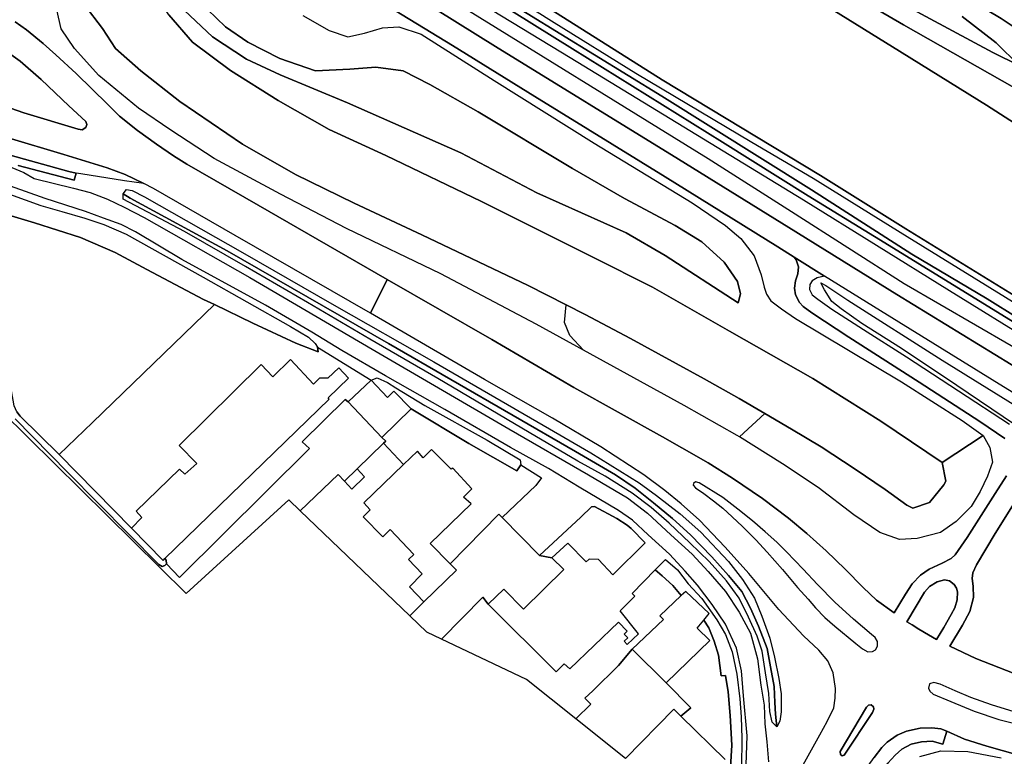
# Model space of a CAD drawing. Extents: x -26035517 to 31750492, y -9237385 to 8160032.
# Tile 110 of 256: x -11394035 to -11222931, y -2929169 to -2801176. Entities that reach past the tile are written whole.
import ezdxf

# ---------------------------------------------------------------- set-up
doc = ezdxf.new("R2010")
doc.units = 0
doc.layers.add('T-25', color=7, linetype='CONTINUOUS')

msp = doc.modelspace()

# ---------------------------------------------------------------- linework, layer by layer
at = {"layer": 'T-25', "color": 9}
for points in [[(-11101342, -2921294, 7978), (-11121263, -2910221, 7980), (-11147327, -2894919, 7977), (-11175471, -2877736, 7977), (-11198195, -2863494, 7977), (-11216725, -2851883, 7977), (-11240038, -2837519, 7977), (-11254876, -2828232, 8000), (-11282411, -2811610, 8047), (-11321109, -2787139, 7983), (-11386091, -2746632, 7983), (-11440848, -2712909, 7987), (-11493665, -2679796, 7927), (-11544526, -2648480, 7927), (-11576883, -2628635, 7927), (-11610234, -2608040, 7963), (-11639961, -2589593, 7963), (-11664247, -2574554, 7963), (-11696484, -2554578, 7963), (-11749999, -2521555, 7933), (-11815214, -2480962, 7933)], [(-11815214, -2480962, 7933), (-11749999, -2521555, 7933), (-11696484, -2554578, 7963), (-11664247, -2574554, 7963), (-11639961, -2589593, 7963), (-11610234, -2608040, 7963), (-11576883, -2628635, 7927), (-11544526, -2648480, 7927), (-11493665, -2679796, 7927), (-11440848, -2712909, 7987), (-11386091, -2746632, 7983), (-11321109, -2787139, 7983), (-11282411, -2811610, 8047), (-11254876, -2828232, 8000), (-11240038, -2837519, 7977), (-11216725, -2851883, 7977), (-11198195, -2863494, 7977), (-11175471, -2877736, 7977), (-11147327, -2894919, 7977), (-11121263, -2910221, 7980), (-11101342, -2921294, 7978)], [(-11101342, -2891995, 8313), (-11123959, -2878477, 8313), (-11145938, -2864945, 8313), (-11165680, -2853234, 8313), (-11187712, -2840241, 8320), (-11207519, -2827895, 8320), (-11226044, -2816054, 8320), (-11242373, -2805874, 8413), (-11356192, -2735331, 8103), (-11444722, -2680418, 8062), (-11456101, -2673360, 8057), (-11502360, -2644714, 8053), (-11547275, -2617049, 8053), (-11563999, -2606566, 8053), (-11616433, -2574130, 7807)], [(-11616433, -2574130, 7807), (-11563999, -2606566, 8053), (-11547275, -2617049, 8053), (-11502360, -2644714, 8053), (-11456101, -2673360, 8057), (-11444722, -2680418, 8062), (-11356192, -2735331, 8103), (-11242373, -2805874, 8413), (-11226044, -2816054, 8320), (-11207519, -2827895, 8320), (-11187712, -2840241, 8320), (-11165680, -2853234, 8313), (-11145938, -2864945, 8313), (-11123959, -2878477, 8313), (-11101342, -2891995, 8313)], [(-11242373, -2805874, 8413), (-11356192, -2735331, 8103), (-11444722, -2680418, 8062), (-11456101, -2673360, 8057), (-11502360, -2644714, 8053), (-11547275, -2617049, 8053), (-11563999, -2606566, 8053)], [(-11576883, -2628635, 7927), (-11544526, -2648480, 7927), (-11493665, -2679796, 7927), (-11440848, -2712909, 7987), (-11386091, -2746632, 7983), (-11321109, -2787139, 7983), (-11282411, -2811610, 8047), (-11254876, -2828232, 8000)], [(-11256457, -2830763, 9203), (-11282459, -2814473, 9203), (-11323404, -2789266, 9160), (-11364863, -2763761, 9207), (-11416585, -2731597, 9173), (-11454018, -2708463, 9173), (-11491593, -2685304, 9120), (-11528205, -2662421, 8993), (-11561224, -2641644, 8893), (-11578327, -2631006, 8780)], [(-11578327, -2631006, 8780), (-11561224, -2641644, 8893), (-11528205, -2662421, 8993), (-11491593, -2685304, 9120), (-11454018, -2708463, 9173), (-11416585, -2731597, 9173), (-11364863, -2763761, 9207), (-11323404, -2789266, 9160), (-11282459, -2814473, 9203), (-11256457, -2830763, 9203), (-11238985, -2841897, 9263), (-11225903, -2849654, 9260), (-11209750, -2859747, 9330), (-11191453, -2871079, 9297), (-11174047, -2882093, 9080), (-11154528, -2894046, 9207), (-11135395, -2905672, 9313), (-11116086, -2916813, 9353), (-11101342, -2924876, 9367)], [(-11578881, -2631797, 8860), (-11554266, -2647070, 8867), (-11528314, -2663179, 8970), (-11499208, -2681510, 9033), (-11455518, -2708603, 9183), (-11415540, -2733319, 9277), (-11370372, -2761416, 9250), (-11332388, -2784732, 9190), (-11297960, -2806225, 9273), (-11271923, -2822454, 9353), (-11257031, -2831771, 9203)], [(-11101342, -2926070, 9450), (-11119485, -2916275, 9443), (-11147258, -2899734, 9363), (-11171379, -2884918, 9453), (-11195848, -2869583, 9413), (-11212366, -2859249, 9370), (-11228622, -2849232, 9370), (-11245491, -2838876, 9283), (-11257031, -2831771, 9203), (-11271923, -2822454, 9353), (-11297960, -2806225, 9273), (-11332388, -2784732, 9190), (-11370372, -2761416, 9250), (-11415540, -2733319, 9277), (-11455518, -2708603, 9183), (-11499208, -2681510, 9033), (-11528314, -2663179, 8970), (-11554266, -2647070, 8867), (-11578881, -2631797, 8860)], [(-11260396, -2837272, 11453), (-11279572, -2825420, 11553), (-11311366, -2805847, 11507), (-11374467, -2766422, 11280), (-11390292, -2756519, 11153), (-11413234, -2742042, 10900), (-11439005, -2725295, 10633), (-11458923, -2712736, 10337), (-11492097, -2691272, 9983), (-11504978, -2682954, 9783), (-11525931, -2669467, 9580), (-11550662, -2653639, 9280), (-11573071, -2639239, 9123), (-11580221, -2634712, 8973)], [(-11573071, -2639239, 9123), (-11550662, -2653639, 9280), (-11525931, -2669467, 9580), (-11504978, -2682954, 9783), (-11492097, -2691272, 9983), (-11458923, -2712736, 10337), (-11439005, -2725295, 10633), (-11413234, -2742042, 10900), (-11390292, -2756519, 11153), (-11374467, -2766422, 11280), (-11311366, -2805847, 11507), (-11279572, -2825420, 11553), (-11260396, -2837272, 11453), (-11241593, -2848943, 11460), (-11221722, -2861115, 11507), (-11207545, -2869762, 11567), (-11191691, -2879760, 11567), (-11176758, -2889104, 11603), (-11165984, -2895817, 11617), (-11150315, -2905395, 11533), (-11132684, -2916279, 11527), (-11117058, -2925284, 11507), (-11101342, -2934143, 10874)], [(-11529712, -2662960, 9143), (-11492069, -2686686, 9070), (-11444013, -2716566, 9443), (-11387871, -2752174, 9183), (-11347432, -2777898, 9453), (-11298352, -2807764, 9413), (-11257804, -2832465, 9283), (-11232453, -2848216, 9310), (-11202427, -2866747, 9253), (-11151461, -2898605, 9350), (-11126564, -2913495, 9353), (-11105771, -2924911, 9267), (-11101342, -2927209, 9300)], [(-11529712, -2662960, 9143), (-11492069, -2686686, 9070), (-11444013, -2716566, 9443), (-11387871, -2752174, 9183), (-11347432, -2777898, 9453), (-11298352, -2807764, 9413), (-11257804, -2832465, 9283), (-11232453, -2848216, 9310), (-11202427, -2866747, 9253), (-11151461, -2898605, 9350), (-11126564, -2913495, 9353), (-11105771, -2924911, 9267), (-11101342, -2927209, 9300)], [(-11101342, -2923791, 9344), (-11110686, -2918793, 9310), (-11120709, -2913148, 9330), (-11130286, -2907299, 9287), (-11139328, -2901675, 9290), (-11152292, -2893488, 9163), (-11171114, -2882050, 9167), (-11183291, -2874825, 9063), (-11197544, -2865659, 9193), (-11211085, -2856646, 9113), (-11239787, -2838896, 9220), (-11256158, -2828784, 9143), (-11266830, -2822536, 9173), (-11286942, -2810521, 9140), (-11301146, -2801737, 9223), (-11318691, -2790665, 9117), (-11332474, -2782173, 9240), (-11348235, -2773120, 9183), (-11377058, -2754903, 9250), (-11396822, -2742388, 9243), (-11430061, -2721512, 9223), (-11458620, -2704244, 9170), (-11490521, -2684071, 9093), (-11524768, -2663056, 9087)], [(-11101342, -2931679, 10857), (-11117076, -2923319, 11313), (-11145289, -2906177, 11313), (-11173228, -2888921, 11337), (-11199878, -2871968, 11300), (-11221765, -2857854, 11273), (-11240305, -2847093, 11340), (-11259906, -2834575, 11247), (-11274399, -2825371, 11357), (-11319984, -2797154, 11290), (-11401224, -2745629, 10823), (-11452324, -2713317, 10217), (-11497050, -2685136, 9877), (-11526585, -2666450, 9470)], [(-11101342, -2931679, 10857), (-11117076, -2923319, 11313), (-11145289, -2906177, 11313), (-11173228, -2888921, 11337), (-11199878, -2871968, 11300), (-11221765, -2857854, 11273), (-11240305, -2847093, 11340), (-11259906, -2834575, 11247), (-11274399, -2825371, 11357), (-11319984, -2797154, 11290), (-11401224, -2745629, 10823), (-11452324, -2713317, 10217), (-11497050, -2685136, 9877), (-11526585, -2666450, 9470)], [(-11101342, -2891995, 8313), (-11123959, -2878477, 8313), (-11145938, -2864945, 8313), (-11165680, -2853234, 8313), (-11187712, -2840241, 8320), (-11207519, -2827895, 8320), (-11226044, -2816054, 8320), (-11242373, -2805874, 8413), (-11356192, -2735331, 8103), (-11444722, -2680418, 8062), (-11439893, -2674151, 10617)], [(-11412545, -2687422, 10790), (-11390129, -2699109, 10797), (-11369295, -2710360, 11067), (-11352038, -2720786, 11417), (-11331039, -2733720, 11513), (-11309458, -2747164, 11663), (-11294318, -2755997, 11793), (-11287864, -2760220, 11710), (-11277144, -2767107, 11757), (-11235618, -2793657, 11587), (-11223472, -2800975, 11570), (-11215858, -2806054, 11667), (-11194539, -2819481, 11397), (-11183180, -2827020, 11483), (-11176154, -2831832, 11557), (-11173271, -2833815, 11620), (-11146311, -2850513, 11510), (-11142496, -2852700, 11520), (-11139833, -2854720, 11597), (-11136386, -2857133, 11617), (-11131804, -2859527, 11617), (-11110132, -2871514, 11543), (-11101342, -2876591, 11538)], [(-11101342, -2876591, 11538), (-11110132, -2871514, 11543), (-11131804, -2859527, 11617), (-11136386, -2857133, 11617), (-11139833, -2854720, 11597), (-11142496, -2852700, 11520), (-11146311, -2850513, 11510), (-11173271, -2833815, 11620), (-11176154, -2831832, 11557), (-11183180, -2827020, 11483), (-11194539, -2819481, 11397), (-11215858, -2806054, 11667), (-11223472, -2800975, 11570), (-11235618, -2793657, 11587), (-11277144, -2767107, 11757), (-11287864, -2760220, 11710), (-11294318, -2755997, 11793), (-11309458, -2747164, 11663), (-11331039, -2733720, 11513), (-11352038, -2720786, 11417), (-11369295, -2710360, 11067), (-11390129, -2699109, 10797), (-11412545, -2687422, 10790)], [(-11102705, -2937930, 10777), (-11117851, -2929502, 11330), (-11132668, -2920846, 11570), (-11147190, -2911984, 11533), (-11156757, -2906124, 11523), (-11163409, -2902010, 11487), (-11168781, -2898619, 11523), (-11174090, -2895300, 11577), (-11186648, -2887508, 11527), (-11205419, -2875835, 11447), (-11225055, -2863755, 11497), (-11244456, -2851773, 11477), (-11254187, -2845757, 11430), (-11259448, -2842454, 11403), (-11262295, -2840655, 11423), (-11281860, -2828494, 11567), (-11304512, -2814500, 11593), (-11318808, -2805634, 11530), (-11331304, -2798046, 11503), (-11336589, -2794604, 11500), (-11352431, -2784745, 11440), (-11374349, -2771042, 11280), (-11396671, -2757105, 11103)], [(-11214749, -2816644, 10477), (-11240455, -2802080, 9473), (-11265494, -2787486, 9867)], [(-11265494, -2787486, 9867), (-11240455, -2802080, 9473), (-11214749, -2816644, 10477)], [(-11265494, -2787486, 9867), (-11240455, -2802080, 9473), (-11214749, -2816644, 10477)], [(-11270677, -2855308, 7560), (-11284086, -2847641, 7523), (-11294433, -2842467, 7497), (-11313774, -2832788, 7547), (-11330398, -2824782, 7583), (-11340227, -2820270, 7627), (-11349104, -2815236, 7553), (-11357404, -2809987, 7580), (-11364023, -2805064, 7583), (-11368116, -2800322, 7540), (-11370915, -2796244, 7423), (-11374048, -2793634, 7520), (-11377251, -2792223, 7520), (-11380167, -2792203, 7520), (-11381435, -2792798, 7527)], [(-11101342, -2876591, 11538), (-11110132, -2871514, 11543), (-11131804, -2859527, 11617), (-11136386, -2857133, 11617), (-11139833, -2854720, 11597), (-11142496, -2852700, 11520), (-11146311, -2850513, 11510), (-11173271, -2833815, 11620), (-11176154, -2831832, 11557), (-11183180, -2827020, 11483), (-11194539, -2819481, 11397), (-11215858, -2806054, 11667), (-11223472, -2800975, 11570), (-11235618, -2793657, 11587)], [(-11247478, -2794726, 10003), (-11224921, -2806863, 10407), (-11220349, -2809113, 10520), (-11224337, -2805190, 10827), (-11230272, -2800647, 11117)], [(-11230272, -2800647, 11117), (-11224337, -2805190, 10827), (-11220349, -2809113, 10520), (-11224921, -2806863, 10407), (-11247478, -2794726, 10003)], [(-11230272, -2800647, 11117), (-11224337, -2805190, 10827), (-11220349, -2809113, 10520), (-11224921, -2806863, 10407), (-11247478, -2794726, 10003)], [(-11383377, -2796135, 7730), (-11383503, -2797558, 7723), (-11382840, -2798551, 7723), (-11379619, -2802698, 7720)], [(-11364502, -2796335, 8343), (-11358281, -2802421, 8517), (-11354376, -2805087, 8703), (-11348812, -2807933, 8973), (-11342616, -2810088, 9020), (-11336666, -2809783, 9273), (-11332170, -2809437, 9173), (-11327419, -2810076, 9327), (-11322758, -2812463, 9287), (-11314385, -2817207, 9313), (-11297969, -2827033, 9370), (-11288914, -2832260, 9287), (-11280116, -2836965, 9430), (-11275521, -2839794, 9350), (-11271585, -2843288, 9237), (-11269309, -2846678, 9340), (-11268768, -2848784, 9317), (-11269183, -2850359, 9220), (-11269183, -2850359, 9220), (-11281887, -2842174, 9043), (-11288666, -2838231, 9077), (-11304174, -2831240, 8983), (-11317377, -2824320, 9143), (-11337048, -2815613, 9057), (-11348762, -2810750, 8917), (-11354638, -2808021, 8723), (-11360538, -2804183, 8633), (-11365416, -2799595, 8523)], [(-11365416, -2799595, 8523), (-11360538, -2804183, 8633), (-11354638, -2808021, 8723), (-11348762, -2810750, 8917), (-11337048, -2815613, 9057), (-11317377, -2824320, 9143), (-11304174, -2831240, 8983), (-11288666, -2838231, 9077), (-11281887, -2842174, 9043), (-11269183, -2850359, 9220), (-11268768, -2848784, 9317), (-11269309, -2846678, 9340), (-11271585, -2843288, 9237), (-11275521, -2839794, 9350), (-11280116, -2836965, 9430), (-11288914, -2832260, 9287), (-11297969, -2827033, 9370), (-11314385, -2817207, 9313), (-11322758, -2812463, 9287), (-11327419, -2810076, 9327), (-11332170, -2809437, 9173), (-11336666, -2809783, 9273), (-11342616, -2810088, 9020), (-11348812, -2807933, 8973), (-11354376, -2805087, 8703), (-11358281, -2802421, 8517), (-11364502, -2796335, 8343)], [(-11365416, -2799595, 8523), (-11360538, -2804183, 8633), (-11354638, -2808021, 8723), (-11348762, -2810750, 8917), (-11337048, -2815613, 9057), (-11317377, -2824320, 9143), (-11304174, -2831240, 8983), (-11288666, -2838231, 9077), (-11281887, -2842174, 9043), (-11269183, -2850359, 9220), (-11268768, -2848784, 9317), (-11269309, -2846678, 9340), (-11271585, -2843288, 9237), (-11275521, -2839794, 9350), (-11280116, -2836965, 9430), (-11288914, -2832260, 9287), (-11297969, -2827033, 9370), (-11314385, -2817207, 9313), (-11322758, -2812463, 9287), (-11327419, -2810076, 9327), (-11332170, -2809437, 9173), (-11336666, -2809783, 9273), (-11342616, -2810088, 9020), (-11348812, -2807933, 8973), (-11354376, -2805087, 8703), (-11358281, -2802421, 8517), (-11364502, -2796335, 8343)], [(-11344808, -2800461, 11030), (-11340263, -2803050, 11280), (-11337039, -2804127, 11350), (-11334128, -2803508, 11343), (-11330978, -2802592, 11460), (-11328120, -2802393, 11537), (-11324270, -2803667, 11503), (-11311590, -2811756, 11537), (-11294230, -2822611, 11490), (-11277190, -2833024, 11433), (-11271390, -2836941, 11380), (-11268718, -2839220, 11310), (-11266372, -2842200, 11433), (-11265177, -2845536, 11320), (-11264639, -2847665, 11230), (-11264271, -2848886, 11150), (-11263476, -2850039, 11133), (-11261667, -2851435, 11130), (-11259203, -2853074, 11120), (-11240782, -2864081, 10333), (-11230254, -2870806, 9897), (-11226585, -2873430, 9693), (-11225465, -2875521, 9453), (-11224986, -2878041, 9360), (-11225873, -2880478, 9340), (-11227150, -2883128, 9203), (-11228695, -2885739, 9093), (-11231320, -2888363, 8933), (-11234043, -2890259, 8970), (-11238050, -2891317, 8853), (-11241133, -2891513, 8690), (-11244568, -2890286, 8670), (-11249091, -2887200, 8690), (-11255268, -2882470, 8677), (-11261451, -2878370, 8617), (-11268947, -2873676, 8608), (-11269380, -2873405, 8607), (-11278575, -2868219, 8570), (-11296045, -2858613, 8487), (-11304295, -2854109, 8477), (-11320867, -2845352, 8360), (-11337271, -2837444, 8233), (-11348704, -2831511, 8307), (-11360220, -2825300, 8273), (-11367747, -2820367, 8207), (-11373360, -2816569, 8367), (-11380256, -2810876, 8187), (-11384512, -2806163, 8233), (-11386801, -2802781, 8287), (-11387896, -2798215, 8410)], [(-11368116, -2800322, 7540), (-11364023, -2805064, 7583), (-11357404, -2809987, 7580), (-11349104, -2815236, 7553), (-11349104, -2815236, 7553), (-11340227, -2820270, 7627), (-11330398, -2824782, 7583), (-11313774, -2832788, 7547), (-11294433, -2842467, 7497), (-11284086, -2847641, 7523), (-11270677, -2855308, 7560), (-11256190, -2863509, 7550), (-11244364, -2870923, 7593), (-11233702, -2878097, 7653), (-11233119, -2881388, 7677), (-11233456, -2881971, 7677), (-11235904, -2885086, 7677), (-11238822, -2886080, 7677), (-11239890, -2885545, 7680), (-11243661, -2882829, 7597), (-11248821, -2879250, 7587), (-11254745, -2875405, 7607), (-11259923, -2872309, 7650), (-11264531, -2869601, 7643), (-11268986, -2866983, 7637), (-11275085, -2863567, 7610), (-11287909, -2856587, 7723), (-11295760, -2852420, 7723), (-11299098, -2850724, 7723), (-11305692, -2847375, 7723), (-11324148, -2838564, 7727), (-11335937, -2833063, 7740), (-11346124, -2828053, 7740), (-11355330, -2822796, 7743), (-11366215, -2815407, 7743), (-11372978, -2810054, 7717), (-11377365, -2806205, 7853), (-11379619, -2802698, 7720), (-11382840, -2798551, 7723)], [(-11382840, -2798551, 7723), (-11379619, -2802698, 7720), (-11377365, -2806205, 7853), (-11372978, -2810054, 7717), (-11366215, -2815407, 7743), (-11355330, -2822796, 7743), (-11346124, -2828053, 7740), (-11335937, -2833063, 7740), (-11324148, -2838564, 7727), (-11305692, -2847375, 7723), (-11299098, -2850724, 7723), (-11295760, -2852420, 7723), (-11287909, -2856587, 7723), (-11275085, -2863567, 7610), (-11268986, -2866983, 7637), (-11264531, -2869601, 7643), (-11259923, -2872309, 7650), (-11254745, -2875405, 7607), (-11248821, -2879250, 7587), (-11243661, -2882829, 7597), (-11239890, -2885545, 7680), (-11238822, -2886080, 7677), (-11235904, -2885086, 7677), (-11233456, -2881971, 7677), (-11233119, -2881388, 7677), (-11233702, -2878097, 7653), (-11244364, -2870923, 7593), (-11256190, -2863509, 7550), (-11270677, -2855308, 7560), (-11284086, -2847641, 7523), (-11294433, -2842467, 7497), (-11313774, -2832788, 7547), (-11330398, -2824782, 7583), (-11340227, -2820270, 7627), (-11349104, -2815236, 7553), (-11357404, -2809987, 7580), (-11364023, -2805064, 7583), (-11368116, -2800322, 7540)], [(-11331304, -2798046, 11503), (-11318808, -2805634, 11530), (-11304512, -2814500, 11593), (-11281860, -2828494, 11567), (-11262295, -2840655, 11423)], [(-11344808, -2800461, 11030), (-11340263, -2803050, 11280), (-11337039, -2804127, 11350), (-11334128, -2803508, 11343), (-11330978, -2802592, 11460), (-11328120, -2802393, 11537), (-11324270, -2803667, 11503), (-11311590, -2811756, 11537), (-11294230, -2822611, 11490), (-11277190, -2833024, 11433), (-11271390, -2836941, 11380), (-11268718, -2839220, 11310), (-11266372, -2842200, 11433), (-11265177, -2845536, 11320), (-11264639, -2847665, 11230), (-11264271, -2848886, 11150), (-11263476, -2850039, 11133), (-11261667, -2851435, 11130), (-11259203, -2853074, 11120), (-11240782, -2864081, 10333), (-11230254, -2870806, 9897), (-11226585, -2873430, 9693), (-11233702, -2878097, 7653), (-11233702, -2878097, 7653), (-11244364, -2870923, 7593), (-11256190, -2863509, 7550), (-11270677, -2855308, 7560), (-11284086, -2847641, 7523), (-11294433, -2842467, 7497), (-11313774, -2832788, 7547), (-11330398, -2824782, 7583), (-11340227, -2820270, 7627), (-11349104, -2815236, 7553), (-11357404, -2809987, 7580), (-11364023, -2805064, 7583), (-11368116, -2800322, 7540)], [(-11394795, -2801553, 8440), (-11392834, -2802927, 8427), (-11389970, -2805305, 8457), (-11387762, -2807294, 8437), (-11384220, -2810514, 8407), (-11378714, -2815917, 8403), (-11376667, -2817921, 8423), (-11373583, -2820412, 8413), (-11370272, -2822801, 8443), (-11367296, -2824825, 8447), (-11365006, -2826251, 8457), (-11352579, -2833417, 8420), (-11330155, -2846307, 8593), (-11333081, -2852196, 8633), (-11356594, -2838687, 8520), (-11370769, -2830519, 8410), (-11372433, -2829663, 8420), (-11375710, -2828074, 8460), (-11378845, -2826898, 8423), (-11386338, -2824583, 8410), (-11396009, -2821723, 8443)], [(-11282320, -2873649, 8780), (-11297742, -2865083, 8733), (-11312007, -2856747, 8710), (-11330155, -2846307, 8593), (-11352579, -2833417, 8420), (-11365006, -2826251, 8457), (-11367296, -2824825, 8447), (-11370272, -2822801, 8443), (-11373583, -2820412, 8413), (-11376667, -2817921, 8423), (-11378714, -2815917, 8403), (-11384220, -2810514, 8407), (-11387762, -2807294, 8437), (-11389970, -2805305, 8457), (-11392834, -2802927, 8427), (-11394795, -2801553, 8440)], [(-11403586, -2812587, 8573), (-11399482, -2805154, 8547), (-11399235, -2804941, 8550), (-11398945, -2804940, 8550), (-11397811, -2805638, 8553), (-11393971, -2808394, 8553), (-11390317, -2811577, 8597), (-11385478, -2816159, 8620), (-11382560, -2818848, 8643), (-11382360, -2819411, 8647), (-11382535, -2819908, 8647), (-11383188, -2820325, 8620), (-11383897, -2820182, 8570), (-11393313, -2817385, 8553), (-11398002, -2815733, 8553), (-11402353, -2813906, 8553), (-11403386, -2813424, 8553), (-11403674, -2813139, 8553), (-11403708, -2812843, 8553), (-11403586, -2812587, 8573)], [(-11377365, -2806205, 7853), (-11372978, -2810054, 7717), (-11366215, -2815407, 7743), (-11355330, -2822796, 7743), (-11346124, -2828053, 7740), (-11335937, -2833063, 7740), (-11324148, -2838564, 7727), (-11305692, -2847375, 7723), (-11299098, -2850724, 7723), (-11295760, -2852420, 7723), (-11287909, -2856587, 7723), (-11275085, -2863567, 7610)], [(-11372433, -2829663, 8420), (-11375818, -2829175, 8450), (-11383418, -2827986, 8520), (-11384221, -2827855, 8483), (-11385473, -2827538, 8460), (-11396710, -2824404, 8397), (-11397860, -2823949, 8367), (-11399005, -2823139, 8397), (-11405141, -2818133, 8433)], [(-11285563, -2880279, 8770), (-11293071, -2875418, 8807), (-11301418, -2870406, 8830), (-11313247, -2863692, 8660), (-11333081, -2852196, 8633), (-11356594, -2838687, 8520), (-11370769, -2830519, 8410), (-11372433, -2829663, 8420), (-11375710, -2828074, 8460), (-11378845, -2826898, 8423), (-11386338, -2824583, 8410), (-11396009, -2821723, 8443)], [(-11396710, -2824404, 8397), (-11385473, -2827538, 8460), (-11384221, -2827855, 8483), (-11384221, -2827855, 8483), (-11384595, -2829038, 8523), (-11394298, -2826533, 8487)], [(-11394298, -2826533, 8487), (-11384595, -2829038, 8523), (-11384221, -2827855, 8483)], [(-11395426, -2826840, 8690), (-11393331, -2827706, 8733), (-11391545, -2828754, 8673), (-11384662, -2830444, 8717), (-11381768, -2831221, 8707), (-11378803, -2832341, 8850), (-11375893, -2833751, 8823), (-11372385, -2835570, 8747), (-11354017, -2845984, 8810), (-11332758, -2858445, 9107), (-11309011, -2872284, 9203), (-11295213, -2880285, 9243), (-11288395, -2884272, 8973), (-11284913, -2886899, 9060), (-11280858, -2890705, 9153), (-11277147, -2894036, 9127), (-11274417, -2897064, 9103), (-11271395, -2900507, 9050), (-11268989, -2904129, 8987), (-11267066, -2907756, 9040), (-11265806, -2912208, 9070), (-11265223, -2916813, 9100), (-11264641, -2920310, 9113), (-11264561, -2923505, 9113), (-11264192, -2926646, 9063), (-11263913, -2930154, 9053)], [(-11254876, -2828232, 8000), (-11240038, -2837519, 7977), (-11216725, -2851883, 7977), (-11198195, -2863494, 7977), (-11175471, -2877736, 7977), (-11147327, -2894919, 7977), (-11121263, -2910221, 7980), (-11101342, -2921294, 7978)], [(-11267804, -2930635, 11460), (-11267595, -2925590, 11340), (-11268233, -2918641, 11330), (-11268576, -2914304, 11503), (-11269469, -2910366, 11567), (-11271386, -2906181, 11603), (-11273724, -2902791, 11570), (-11276229, -2899415, 11580), (-11278377, -2896999, 11507), (-11281110, -2894030, 11393), (-11284808, -2890657, 11270), (-11287526, -2888166, 11273), (-11289986, -2886438, 11247), (-11296814, -2882375, 11343), (-11302131, -2879163, 11347), (-11308758, -2875491, 11317), (-11320136, -2868911, 11270), (-11330492, -2863070, 11310), (-11338062, -2858642, 11267), (-11343285, -2855454, 11223), (-11351302, -2850796, 11060), (-11365880, -2842855, 11117), (-11373900, -2838043, 11083), (-11376407, -2836756, 11120), (-11379449, -2835639, 11090), (-11382608, -2834506, 11037), (-11389624, -2832257, 10933), (-11398313, -2829150, 10887)], [(-11398614, -2830518, 10877), (-11390333, -2833446, 10897), (-11386710, -2834476, 10933), (-11382711, -2835660, 10970), (-11379411, -2836764, 11007), (-11375524, -2838434, 11033), (-11362169, -2845914, 11143), (-11346962, -2854474, 11107), (-11343826, -2856359, 11113), (-11342660, -2857421, 11140), (-11342270, -2858066, 11063), (-11342148, -2858887, 10043), (-11346038, -2857355, 9467), (-11353520, -2853886, 9487), (-11360201, -2850678, 9344), (-11362094, -2849769, 9303), (-11371963, -2844610, 9037), (-11377457, -2841601, 9043), (-11383490, -2839006, 8997), (-11391484, -2836461, 8857), (-11399634, -2834017, 8933)], [(-11101342, -2924876, 9367), (-11116086, -2916813, 9353), (-11135395, -2905672, 9313), (-11154528, -2894046, 9207), (-11174047, -2882093, 9080), (-11191453, -2871079, 9297), (-11209750, -2859747, 9330), (-11225903, -2849654, 9260), (-11238985, -2841897, 9263), (-11256457, -2830763, 9203)], [(-11257031, -2831771, 9203), (-11245491, -2838876, 9283), (-11228622, -2849232, 9370), (-11212366, -2859249, 9370), (-11195848, -2869583, 9413), (-11171379, -2884918, 9453), (-11147258, -2899734, 9363), (-11119485, -2916275, 9443), (-11101342, -2926070, 9450)], [(-11101342, -2934143, 10874), (-11117058, -2925284, 11507), (-11132684, -2916279, 11527), (-11150315, -2905395, 11533), (-11165984, -2895817, 11617), (-11176758, -2889104, 11603), (-11191691, -2879760, 11567), (-11207545, -2869762, 11567), (-11221722, -2861115, 11507), (-11241593, -2848943, 11460), (-11260396, -2837272, 11453)], [(-11262295, -2840655, 11423), (-11259448, -2842454, 11403), (-11259112, -2842898, 11403), (-11258700, -2844109, 11423), (-11258806, -2845325, 11427), (-11259198, -2846568, 11403), (-11259395, -2847824, 11400), (-11259206, -2848983, 11400), (-11258494, -2850339, 11387), (-11257861, -2851005, 11387), (-11256352, -2852138, 11287), (-11249959, -2856332, 10827), (-11237718, -2864146, 10420), (-11227205, -2870992, 9773), (-11222840, -2873944, 9630)], [(-11222840, -2873944, 9630), (-11227205, -2870992, 9773), (-11237718, -2864146, 10420), (-11249959, -2856332, 10827), (-11256352, -2852138, 11287), (-11257861, -2851005, 11387), (-11258494, -2850339, 11387), (-11259206, -2848983, 11400), (-11259395, -2847824, 11400), (-11259198, -2846568, 11403), (-11258806, -2845325, 11427), (-11258700, -2844109, 11423), (-11259112, -2842898, 11403), (-11259448, -2842454, 11403), (-11254187, -2845757, 11430), (-11255442, -2846015, 11430), (-11256338, -2846526, 11377), (-11256707, -2847187, 11363), (-11256767, -2848074, 11353), (-11256342, -2848960, 11337), (-11255354, -2849763, 11287), (-11252901, -2851461, 11150), (-11247411, -2855002, 10830), (-11239911, -2859773, 10560), (-11230912, -2865651, 10187), (-11222057, -2871468, 9630)], [(-11260239, -2934938, 8850), (-11257020, -2929111, 8860), (-11254987, -2925428, 8943), (-11253707, -2923127, 8953), (-11252578, -2920722, 8940), (-11252310, -2919093, 8920), (-11252263, -2917367, 8887), (-11252663, -2914692, 8867), (-11253605, -2912583, 8987), (-11255157, -2910747, 8953), (-11257811, -2908253, 8870), (-11262102, -2903663, 8837), (-11267329, -2897409, 8843), (-11271464, -2892814, 8833), (-11275894, -2888139, 8780), (-11279098, -2885289, 8730), (-11281912, -2882993, 8770), (-11285563, -2880279, 8770), (-11293071, -2875418, 8807), (-11301418, -2870406, 8830), (-11313247, -2863692, 8660), (-11333081, -2852196, 8633), (-11333081, -2852196, 8633), (-11330155, -2846307, 8593), (-11312007, -2856747, 8710), (-11297742, -2865083, 8733), (-11282320, -2873649, 8780), (-11278954, -2875593, 8800), (-11274369, -2878171, 8803), (-11270186, -2880812, 8777), (-11264923, -2884372, 8743), (-11260452, -2887783, 8737), (-11257244, -2890448, 8763), (-11253884, -2893477, 8840), (-11250602, -2896672, 8850), (-11247454, -2899834, 8840), (-11245114, -2902037, 8850), (-11242051, -2904262, 8887), (-11240079, -2901003, 8963), (-11238921, -2899203, 8967), (-11237524, -2897699, 8990), (-11235985, -2896638, 9060), (-11233718, -2895633, 9000), (-11232187, -2894826, 9057), (-11231471, -2894173, 9050), (-11229414, -2891129, 9160), (-11224496, -2883502, 9360), (-11222557, -2880454, 9413)], [(-11254187, -2845757, 11430), (-11255442, -2846015, 11430), (-11256338, -2846526, 11377), (-11256707, -2847187, 11363), (-11256767, -2848074, 11353), (-11256342, -2848960, 11337), (-11255354, -2849763, 11287), (-11252901, -2851461, 11150), (-11247411, -2855002, 10830), (-11239911, -2859773, 10560), (-11230912, -2865651, 10187), (-11222057, -2871468, 9630)], [(-11205419, -2875835, 11447), (-11225055, -2863755, 11497), (-11244456, -2851773, 11477), (-11254187, -2845757, 11430)], [(-11296045, -2858613, 8487), (-11298437, -2856075, 8277), (-11299387, -2853815, 8010), (-11299098, -2850724, 7723)], [(-11233456, -2881971, 7677), (-11233119, -2881388, 7677), (-11233702, -2878097, 7653), (-11244364, -2870923, 7593), (-11256190, -2863509, 7550), (-11270677, -2855308, 7560)], [(-11342148, -2858887, 10043), (-11342270, -2858066, 11063), (-11332952, -2863818, 11147)], [(-11275085, -2863567, 7610), (-11268986, -2866983, 7637), (-11264531, -2869601, 7643), (-11259923, -2872309, 7650), (-11254745, -2875405, 7607), (-11248821, -2879250, 7587), (-11243661, -2882829, 7597), (-11239890, -2885545, 7680), (-11238822, -2886080, 7677), (-11235904, -2885086, 7677)], [(-11394827, -2870553, 9120), (-11385686, -2879843, 9123), (-11369840, -2895855, 9077), (-11369262, -2896173, 9117), (-11368816, -2896035, 9117), (-11368526, -2895722, 9117), (-11366245, -2898095, 9297), (-11343693, -2875673, 9310), (-11344919, -2874529, 9300), (-11337447, -2867187, 9317), (-11336928, -2867599, 9347), (-11331108, -2873764, 9193), (-11330403, -2874385, 9313), (-11330820, -2874768, 9210), (-11335397, -2879199, 9307), (-11337598, -2881347, 9323), (-11338705, -2880227, 9323), (-11345294, -2886492, 9327), (-11347266, -2884600, 8963), (-11365096, -2900852, 9000), (-11397159, -2869267, 8917)], [(-11336928, -2867599, 9347), (-11337447, -2867187, 9317), (-11344919, -2874529, 9300), (-11343693, -2875673, 9310), (-11366245, -2898095, 9297), (-11368526, -2895722, 9117)], [(-11394515, -2869290, 9143), (-11393930, -2870065, 9147), (-11387153, -2876724, 9163), (-11374616, -2889515, 9230), (-11369123, -2895127, 12640), (-11368791, -2894805, 9103), (-11368570, -2895097, 9050), (-11368526, -2895722, 9117), (-11368816, -2896035, 9117), (-11369262, -2896173, 9117), (-11369840, -2895855, 9077), (-11385686, -2879843, 9123), (-11394827, -2870553, 9120)], [(-11387153, -2876724, 9163), (-11393930, -2870065, 9147), (-11394515, -2869290, 9143)], [(-11394827, -2870553, 9120), (-11385686, -2879843, 9123), (-11369840, -2895855, 9077), (-11369262, -2896173, 9117), (-11368816, -2896035, 9117), (-11368526, -2895722, 9117), (-11368570, -2895097, 9050), (-11368791, -2894805, 9103)], [(-11268947, -2873676, 8608), (-11264531, -2869601, 7643)], [(-11222557, -2880454, 9413), (-11224496, -2883502, 9360), (-11229414, -2891129, 9160), (-11231471, -2894173, 9050), (-11232187, -2894826, 9057), (-11233718, -2895633, 9000), (-11235985, -2896638, 9060), (-11237524, -2897699, 8990), (-11238921, -2899203, 8967), (-11240079, -2901003, 8963), (-11242051, -2904262, 8887), (-11245114, -2902037, 8850), (-11247454, -2899834, 8840), (-11250602, -2896672, 8850), (-11253884, -2893477, 8840), (-11257244, -2890448, 8763), (-11260452, -2887783, 8737), (-11264923, -2884372, 8743), (-11270186, -2880812, 8777), (-11274369, -2878171, 8803), (-11278954, -2875593, 8800), (-11282320, -2873649, 8780)], [(-11233702, -2878097, 7653), (-11226585, -2873430, 9693)], [(-11335397, -2879199, 9307), (-11330820, -2874768, 9210)], [(-11307626, -2879575, 9440), (-11306971, -2878512, 11053), (-11303365, -2880792, 11411)], [(-11266954, -2946892, 8963), (-11264167, -2941941, 8940), (-11260239, -2934938, 8850), (-11257020, -2929111, 8860), (-11254987, -2925428, 8943), (-11253707, -2923127, 8953), (-11252578, -2920722, 8940), (-11252310, -2919093, 8920), (-11252263, -2917367, 8887), (-11252663, -2914692, 8867), (-11253605, -2912583, 8987), (-11255157, -2910747, 8953), (-11257811, -2908253, 8870), (-11262102, -2903663, 8837), (-11267329, -2897409, 8843), (-11271464, -2892814, 8833), (-11275894, -2888139, 8780), (-11279098, -2885289, 8730), (-11281912, -2882993, 8770), (-11285563, -2880279, 8770)], [(-11257867, -2896625, 8990), (-11260778, -2893626, 8953), (-11262470, -2891952, 8917), (-11264483, -2890183, 8973), (-11266682, -2888268, 9017), (-11269245, -2886212, 9050), (-11271863, -2884220, 9017), (-11275984, -2881625, 8957), (-11276596, -2881490, 8930), (-11276943, -2881750, 8920), (-11277017, -2882068, 8920), (-11276572, -2882534, 8920), (-11275163, -2883527, 8947), (-11273450, -2884800, 8983), (-11271859, -2886039, 8957), (-11270234, -2887553, 8960), (-11268432, -2889215, 8980), (-11266104, -2891576, 8957), (-11264131, -2893670, 9003), (-11261502, -2896714, 8963), (-11258846, -2899835, 8950), (-11257033, -2901839, 8960), (-11255755, -2903358, 9007), (-11254122, -2905037, 8987), (-11252378, -2906576, 8937), (-11248748, -2909579, 8937), (-11247578, -2910507, 8937), (-11246619, -2911004, 8937), (-11245836, -2910983, 8937), (-11245330, -2910651, 8933), (-11244963, -2910020, 8930), (-11244984, -2909217, 8930), (-11245379, -2908550, 8930), (-11245997, -2907996, 8930), (-11249110, -2905365, 8910), (-11252365, -2902361, 8910), (-11255379, -2899293, 8923), (-11257867, -2896625, 8990)], [(-11232419, -2910047, 8840), (-11230168, -2906391, 8923), (-11228919, -2903996, 8987), (-11228309, -2901576, 8980), (-11228328, -2899634, 9033), (-11228505, -2898283, 9040), (-11228398, -2897278, 9040), (-11227742, -2895891, 9087), (-11224509, -2890427, 9197), (-11220954, -2884735, 9390)], [(-11220954, -2884735, 9390), (-11224509, -2890427, 9197), (-11227742, -2895891, 9087), (-11228398, -2897278, 9040), (-11228505, -2898283, 9040), (-11228328, -2899634, 9033), (-11228309, -2901576, 8980), (-11228919, -2903996, 8987), (-11230168, -2906391, 8923), (-11232419, -2910047, 8840), (-11227857, -2912147, 8810), (-11221225, -2914765, 8817)], [(-11285349, -2892076, 12020), (-11287795, -2889585, 11217), (-11288484, -2889028, 11217), (-11290260, -2887846, 11263), (-11294159, -2885768, 11297), (-11294652, -2885820, 11373)], [(-11310180, -2887690, 9237), (-11310796, -2887115, 9237), (-11319235, -2895703, 9207)], [(-11270670, -2933944, 9310), (-11270271, -2927238, 9223), (-11270560, -2922072, 9283), (-11270905, -2917978, 9263), (-11271373, -2915110, 9267), (-11272113, -2915170, 9267), (-11272574, -2911606, 9330), (-11273339, -2909187, 9253), (-11274250, -2906873, 9087), (-11275141, -2905508, 9237), (-11274217, -2904372, 11980), (-11278289, -2900507, 11960), (-11279079, -2901254, 9240), (-11280543, -2899497, 9240), (-11282372, -2897808, 9240), (-11283579, -2896796, 9250), (-11281797, -2894987, 11537), (-11279725, -2896766, 11510), (-11277869, -2899207, 11560), (-11275498, -2901744, 11640), (-11272879, -2905470, 11537), (-11271365, -2908017, 11490), (-11270238, -2911017, 11497), (-11269414, -2914897, 11397), (-11268865, -2919166, 11380), (-11268632, -2922290, 11417), (-11268518, -2926094, 11460), (-11268620, -2931084, 11520)], [(-11239852, -2905795, 8880), (-11236804, -2900663, 8950), (-11235917, -2899662, 8997), (-11234598, -2898871, 9040), (-11233310, -2898479, 9100), (-11232463, -2898685, 9100), (-11231632, -2899290, 9100), (-11231249, -2899977, 9100), (-11231087, -2900617, 9080), (-11231118, -2901966, 9080), (-11231507, -2903387, 8990), (-11232139, -2904534, 8953), (-11233422, -2906784, 8930), (-11234719, -2908862, 8883), (-11236097, -2908040, 8903), (-11237764, -2907102, 8880), (-11238946, -2906339, 8833), (-11239852, -2905795, 8880)], [(-11271464, -2929737, 12203), (-11279119, -2922216, 9110), (-11277432, -2920740, 9210), (-11281701, -2916418, 9193), (-11274119, -2909026, 11843), (-11276297, -2906929, 11827), (-11275141, -2905508, 9237), (-11274250, -2906873, 9087), (-11273339, -2909187, 9253), (-11272574, -2911606, 9330), (-11272113, -2915170, 9267), (-11271373, -2915110, 9267), (-11270905, -2917978, 9263), (-11270560, -2922072, 9283), (-11270271, -2927238, 9223), (-11270670, -2933944, 9310)], [(-11101342, -2990317, 10359), (-11104101, -2986033, 10260), (-11107013, -2982182, 9993), (-11111471, -2977052, 9820), (-11115113, -2973359, 9717), (-11118648, -2970316, 9557), (-11122181, -2967596, 9433), (-11126160, -2964795, 9253), (-11131061, -2961826, 9197), (-11133314, -2960527, 9227), (-11140055, -2956600, 9103), (-11150123, -2950640, 8930), (-11162627, -2943011, 8880), (-11170790, -2938096, 8820), (-11182781, -2930853, 8837), (-11189682, -2926817, 8860), (-11194141, -2924252, 8847), (-11198184, -2922392, 8847), (-11202374, -2920660, 8847), (-11208996, -2918400, 8837), (-11216420, -2916210, 8860), (-11221225, -2914765, 8817), (-11227857, -2912147, 8810), (-11232419, -2910047, 8840)], [(-11290002, -2913399, 9197), (-11294408, -2917785, 9220)], [(-11221241, -2921448, 8927), (-11225160, -2920241, 8940), (-11228748, -2918941, 8943), (-11231468, -2917816, 8943), (-11234066, -2916644, 8943), (-11235168, -2916334, 8943), (-11235911, -2916592, 8927), (-11236082, -2917302, 8927), (-11235859, -2917865, 8927), (-11235277, -2918369, 8917), (-11232223, -2919620, 8917), (-11228171, -2921306, 8983), (-11223891, -2922782, 9003), (-11221097, -2923467, 9033)], [(-11221241, -2921448, 8927), (-11225160, -2920241, 8940), (-11228748, -2918941, 8943), (-11231468, -2917816, 8943), (-11234066, -2916644, 8943), (-11235168, -2916334, 8943), (-11235911, -2916592, 8927), (-11236082, -2917302, 8927), (-11235859, -2917865, 8927), (-11235277, -2918369, 8917), (-11232223, -2919620, 8917), (-11228171, -2921306, 8983), (-11223891, -2922782, 9003), (-11221097, -2923467, 9033)], [(-11251475, -2928347, 8927), (-11246871, -2920647, 8943), (-11246517, -2920307, 8973), (-11246048, -2920252, 8957), (-11245653, -2920557, 8950), (-11245576, -2920966, 8950), (-11245823, -2921553, 8950), (-11250781, -2928971, 8933), (-11251127, -2929071, 8933), (-11251426, -2928855, 8933), (-11251475, -2928347, 8927)], [(-11259584, -2952759, 8930), (-11251480, -2941823, 8917), (-11245368, -2933500, 8947), (-11243172, -2930378, 8923), (-11241899, -2928947, 8923), (-11240727, -2927941, 8957), (-11239140, -2927082, 8970), (-11237302, -2926661, 8967), (-11235444, -2926560, 8947), (-11233596, -2927073, 8947), (-11232905, -2924802, 8920)], [(-11245554, -2929380, 8883), (-11244226, -2927651, 8863), (-11243266, -2926683, 8867), (-11241549, -2925515, 8897), (-11239943, -2924778, 8937), (-11237547, -2924268, 8937), (-11235518, -2924244, 8933), (-11233953, -2924396, 8930), (-11232905, -2924802, 8920), (-11229823, -2926194, 8910), (-11225954, -2927395, 8867), (-11220633, -2928914, 8860), (-11215380, -2930404, 8880)], [(-11215380, -2930404, 8880), (-11220633, -2928914, 8860), (-11225954, -2927395, 8867), (-11229823, -2926194, 8910), (-11232905, -2924802, 8920), (-11233953, -2924396, 8930), (-11235518, -2924244, 8933), (-11237547, -2924268, 8937), (-11239943, -2924778, 8937), (-11241549, -2925515, 8897), (-11243266, -2926683, 8867), (-11244226, -2927651, 8863), (-11245554, -2929380, 8883)], [(-11237594, -2929216, 8980), (-11233966, -2928214, 8947), (-11229269, -2928328, 8883), (-11223464, -2929438, 8813)]]:
    msp.add_polyline3d(points, dxfattribs=at)
for points in [[(-11397811, -2805638, 8553), (-11402353, -2813906, 8553), (-11398002, -2815733, 8553), (-11393313, -2817385, 8553), (-11383897, -2820182, 8570), (-11383188, -2820325, 8620), (-11382535, -2819908, 8647), (-11382360, -2819411, 8647), (-11382560, -2818848, 8643), (-11385478, -2816159, 8620), (-11390317, -2811577, 8597), (-11393971, -2808394, 8553), (-11397811, -2805638, 8553)], [(-11372433, -2829663, 8420), (-11375818, -2829175, 8450), (-11383418, -2827986, 8520), (-11384221, -2827855, 8483), (-11385473, -2827538, 8460), (-11396710, -2824404, 8397), (-11397860, -2823949, 8367), (-11399005, -2823139, 8397), (-11405141, -2818133, 8433), (-11403562, -2818846, 8423), (-11400079, -2820290, 8430), (-11396009, -2821723, 8443), (-11386338, -2824583, 8410), (-11378845, -2826898, 8423), (-11375710, -2828074, 8460), (-11372433, -2829663, 8420)], [(-11262460, -2924063, 8997), (-11262720, -2921856, 8643), (-11262801, -2919799, 8483), (-11262914, -2917033, 8360), (-11263538, -2913596, 8420), (-11264158, -2910418, 8337), (-11265661, -2906567, 8287), (-11267024, -2903401, 8233), (-11268520, -2900547, 8237), (-11270858, -2897733, 8237), (-11273741, -2894506, 8210), (-11277448, -2890711, 8130), (-11280565, -2887822, 8157), (-11283895, -2885135, 8210), (-11287104, -2882595, 8293), (-11290526, -2880269, 8217), (-11297436, -2876232, 8033), (-11329967, -2857414, 8043), (-11357956, -2841323, 7927), (-11374831, -2832197, 7877), (-11376064, -2831438, 8683), (-11375460, -2830709, 8697), (-11374478, -2830846, 8533), (-11372366, -2831973, 8463), (-11355342, -2841642, 8487), (-11339368, -2850771, 8563), (-11322061, -2860645, 8650), (-11303081, -2871613, 8790), (-11294791, -2876460, 8737), (-11286373, -2881656, 8693), (-11283358, -2883839, 8713), (-11279270, -2887033, 8783), (-11275659, -2890248, 8723), (-11270863, -2895307, 8757), (-11268411, -2898458, 8727), (-11266331, -2901707, 8740), (-11265074, -2904818, 8773), (-11263691, -2908617, 8827), (-11262867, -2911963, 8910), (-11262100, -2915628, 8917), (-11261696, -2918297, 8900), (-11261727, -2921417, 8987), (-11261928, -2923077, 8993), (-11262460, -2924063, 8997)], [(-11376064, -2831438, 8683), (-11374831, -2832197, 7877), (-11357956, -2841323, 7927), (-11329967, -2857414, 8043), (-11297436, -2876232, 8033), (-11290526, -2880269, 8217), (-11287104, -2882595, 8293), (-11283895, -2885135, 8210), (-11280565, -2887822, 8157), (-11277448, -2890711, 8130), (-11273741, -2894506, 8210), (-11270858, -2897733, 8237), (-11268520, -2900547, 8237), (-11267024, -2903401, 8233), (-11265661, -2906567, 8287), (-11264158, -2910418, 8337), (-11263538, -2913596, 8420), (-11262914, -2917033, 8360), (-11262801, -2919799, 8483), (-11262720, -2921856, 8643), (-11262460, -2924063, 8997), (-11263245, -2923227, 9030), (-11263690, -2921398, 9053), (-11263852, -2918269, 8990), (-11264435, -2914642, 8983), (-11265031, -2910923, 8987), (-11265894, -2908277, 8987), (-11267382, -2904999, 8987), (-11269029, -2901698, 8987), (-11271199, -2898658, 8930), (-11274224, -2895309, 8987), (-11277595, -2892102, 8927), (-11281165, -2888678, 8897), (-11284317, -2885960, 8923), (-11287610, -2883462, 8990), (-11292267, -2880505, 9110), (-11297045, -2877863, 9067), (-11305473, -2872879, 9090), (-11321355, -2863527, 8967), (-11333181, -2856685, 8840), (-11344005, -2850304, 8840), (-11354793, -2844057, 8763), (-11365385, -2837959, 8680), (-11376064, -2832378, 8683), (-11376064, -2831438, 8683)], [(-11360201, -2850678, 9344), (-11381370, -2871192, 9337), (-11387153, -2876724, 9163), (-11393930, -2870065, 9147), (-11394515, -2869290, 9143), (-11394988, -2868276, 9140), (-11395726, -2864036, 9137), (-11397662, -2850671, 9003), (-11398976, -2841946, 8990), (-11399599, -2838181, 8930), (-11399946, -2836414, 8903), (-11400192, -2835540, 8897), (-11399634, -2834017, 8933), (-11391484, -2836461, 8857), (-11383490, -2839006, 8997), (-11377457, -2841601, 9043), (-11371963, -2844610, 9037), (-11362094, -2849769, 9303), (-11360201, -2850678, 9344)], [(-11176774, -2894535, 11477), (-11180246, -2893834, 11260), (-11183871, -2892634, 11090), (-11187033, -2891576, 10940), (-11194325, -2887372, 10667), (-11201657, -2883088, 10287), (-11209434, -2878972, 9890), (-11216030, -2874916, 9733), (-11221172, -2871496, 9640), (-11231192, -2864724, 10243), (-11240781, -2858329, 10593), (-11247668, -2853973, 10983), (-11251310, -2851429, 11087), (-11252915, -2850132, 11250), (-11254180, -2848097, 11347), (-11254827, -2846904, 11453), (-11253958, -2847336, 11450), (-11250133, -2849914, 11460), (-11233732, -2860328, 11300), (-11216999, -2870688, 11310), (-11204533, -2878475, 11300), (-11194665, -2884239, 11483), (-11184461, -2890401, 11503), (-11176774, -2894535, 11477)], [(-11374616, -2889515, 9230), (-11387153, -2876724, 9163), (-11381370, -2871192, 9337), (-11360201, -2850678, 9344), (-11353520, -2853886, 9487), (-11346038, -2857355, 9467), (-11342148, -2858887, 10043), (-11342270, -2858066, 11063), (-11332952, -2863818, 11147), (-11336928, -2867599, 9347), (-11337447, -2867187, 9317), (-11344919, -2874529, 9300), (-11343693, -2875673, 9310), (-11366245, -2898095, 9297), (-11368526, -2895722, 9117), (-11368570, -2895097, 9050), (-11368791, -2894805, 9103), (-11340260, -2867140, 13700), (-11340447, -2866892, 12250), (-11336906, -2863485, 12237), (-11338587, -2861660, 12243), (-11340477, -2863473, 12213), (-11341916, -2863487, 12177), (-11342954, -2864486, 12157), (-11347000, -2860247, 14637), (-11350041, -2863229, 12283), (-11352060, -2861112, 12060), (-11366326, -2875187, 12143), (-11363258, -2878271, 12100), (-11365340, -2880130, 12617), (-11366265, -2879259, 14617), (-11373792, -2886589, 14410), (-11372838, -2887648, 14410), (-11374616, -2889515, 9230)], [(-11296045, -2858613, 8487), (-11298437, -2856075, 8277), (-11299387, -2853815, 8010), (-11299098, -2850724, 7723), (-11295760, -2852420, 7723), (-11287909, -2856587, 7723), (-11275085, -2863567, 7610), (-11268986, -2866983, 7637), (-11264531, -2869601, 7643), (-11268947, -2873676, 8608), (-11269380, -2873405, 8607), (-11278575, -2868219, 8570), (-11296045, -2858613, 8487)], [(-11332952, -2863818, 11147), (-11331912, -2863429, 11343), (-11330129, -2864233, 11317), (-11328686, -2865158, 11327), (-11323632, -2868232, 11167), (-11312801, -2874249, 11177), (-11307086, -2877677, 11250), (-11306971, -2878512, 11053), (-11307626, -2879575, 9440), (-11315962, -2874812, 9460), (-11326015, -2868807, 9297), (-11329003, -2865740, 11887), (-11330117, -2866835, 11887), (-11332952, -2863818, 11147)], [(-11326015, -2868807, 9297), (-11315962, -2874812, 9460), (-11307626, -2879575, 9440), (-11306971, -2878512, 11053), (-11303365, -2880792, 11411), (-11304349, -2882123, 11413), (-11310180, -2887690, 9237), (-11310796, -2887115, 9237), (-11319235, -2895703, 9207), (-11322676, -2892213, 12333), (-11315573, -2885307, 12970), (-11316904, -2884151, 12197), (-11315436, -2882688, 12277), (-11318779, -2879080, 12160), (-11319033, -2879286, 11950), (-11322476, -2875850, 11890), (-11323921, -2877333, 11803), (-11324921, -2876151, 14303), (-11327314, -2878456, 9413), (-11330820, -2874768, 9210), (-11330403, -2874385, 9313), (-11331108, -2873764, 9193), (-11326015, -2868807, 9297)], [(-11345294, -2886492, 9327), (-11338705, -2880227, 9323), (-11337598, -2881347, 9323), (-11336292, -2882748, 11963), (-11334110, -2880586, 11947), (-11335397, -2879199, 9307), (-11330820, -2874768, 9210), (-11327314, -2878456, 9413), (-11334224, -2885113, 13987), (-11333156, -2886360, 11740), (-11334364, -2887537, 11840), (-11330944, -2891020, 11853), (-11329676, -2889755, 11853), (-11325568, -2894132, 12090), (-11326458, -2894985, 12177), (-11324116, -2897449, 12223), (-11326285, -2899713, 12200), (-11323789, -2902345, 12303), (-11326248, -2904768, 9360), (-11345294, -2886492, 9327)], [(-11245997, -2907996, 8930), (-11249110, -2905365, 8910), (-11252365, -2902361, 8910), (-11255379, -2899293, 8923), (-11257867, -2896625, 8990), (-11260778, -2893626, 8953), (-11262470, -2891952, 8917), (-11264483, -2890183, 8973), (-11266682, -2888268, 9017), (-11269245, -2886212, 9050), (-11271863, -2884220, 9017), (-11275984, -2881625, 8957), (-11276596, -2881490, 8930), (-11276943, -2881750, 8920), (-11277017, -2882068, 8920), (-11276572, -2882534, 8920), (-11275163, -2883527, 8947), (-11273450, -2884800, 8983), (-11271859, -2886039, 8957), (-11270234, -2887553, 8960), (-11268432, -2889215, 8980), (-11266104, -2891576, 8957), (-11264131, -2893670, 9003), (-11261502, -2896714, 8963), (-11258846, -2899835, 8950), (-11257033, -2901839, 8960), (-11255755, -2903358, 9007), (-11254122, -2905037, 8987), (-11252378, -2906576, 8937), (-11248748, -2909579, 8937), (-11247578, -2910507, 8937), (-11246619, -2911004, 8937), (-11245836, -2910983, 8937), (-11245330, -2910651, 8933), (-11244963, -2910020, 8930), (-11244984, -2909217, 8930), (-11245379, -2908550, 8930), (-11245997, -2907996, 8930)], [(-11303690, -2894248, 9053), (-11296535, -2887599, 11450), (-11294652, -2885820, 11373), (-11294159, -2885768, 11297), (-11290260, -2887846, 11263), (-11288484, -2889028, 11217), (-11287795, -2889585, 11217), (-11285349, -2892076, 12020), (-11290933, -2897629, 12123), (-11293465, -2894956, 12120), (-11295102, -2894886, 12117), (-11295587, -2895352, 12113), (-11298767, -2892111, 12037), (-11301578, -2894691, 9323), (-11303690, -2894248, 9053)], [(-11326248, -2904768, 9360), (-11323789, -2902345, 12303), (-11318130, -2896824, 12407), (-11319235, -2895703, 9207), (-11310796, -2887115, 9237), (-11310180, -2887690, 9237), (-11303690, -2894248, 9053), (-11301578, -2894691, 9323), (-11299459, -2896687, 12000), (-11306500, -2903625, 12063), (-11309882, -2900123, 11940), (-11312599, -2902733, 9310), (-11313549, -2901500, 9313), (-11320748, -2908804, 9260), (-11323307, -2907589, 8963), (-11326248, -2904768, 9360)], [(-11320748, -2908804, 9260), (-11313549, -2901500, 9313), (-11312599, -2902733, 9310), (-11300779, -2914515, 11850), (-11299406, -2913109, 11897), (-11298436, -2913956, 14247), (-11289981, -2905879, 11017), (-11288453, -2907423, 11230), (-11288995, -2907972, 11253), (-11288382, -2908555, 11253), (-11288969, -2909135, 11100), (-11288464, -2909715, 10910), (-11286494, -2907860, 10863), (-11289706, -2903883, 12167), (-11287131, -2901370, 12163), (-11287612, -2900891, 12183), (-11283579, -2896796, 9250), (-11282372, -2897808, 9240), (-11280543, -2899497, 9240), (-11279079, -2901254, 9240), (-11282793, -2904765, 11877), (-11282154, -2905385, 11903), (-11287590, -2910577, 9247), (-11290002, -2913399, 9197), (-11294408, -2917785, 9220), (-11295853, -2919093, 9080), (-11294805, -2920136, 9137), (-11297383, -2922665, 9233), (-11305986, -2915815, 9137), (-11320748, -2908804, 9260)], [(-11239852, -2905795, 8880), (-11238946, -2906339, 8833), (-11237764, -2907102, 8880), (-11236097, -2908040, 8903), (-11234719, -2908862, 8883), (-11233422, -2906784, 8930), (-11232139, -2904534, 8953), (-11231507, -2903387, 8990), (-11231118, -2901966, 9080), (-11231087, -2900617, 9080), (-11231249, -2899977, 9100), (-11231632, -2899290, 9100), (-11232463, -2898685, 9100), (-11233310, -2898479, 9100), (-11234598, -2898871, 9040), (-11235917, -2899662, 8997), (-11236804, -2900663, 8950), (-11239852, -2905795, 8880)], [(-11297383, -2922665, 9233), (-11294805, -2920136, 9137), (-11295853, -2919093, 9080), (-11294408, -2917785, 9220), (-11290002, -2913399, 9197), (-11287590, -2910577, 9247), (-11281701, -2916418, 9193), (-11277432, -2920740, 9210), (-11279119, -2922216, 9110), (-11280381, -2920976, 13420), (-11288757, -2929532, 12617), (-11297383, -2922665, 9233)], [(-11251475, -2928347, 8927), (-11251426, -2928855, 8933), (-11251127, -2929071, 8933), (-11250781, -2928971, 8933), (-11245823, -2921553, 8950), (-11245576, -2920966, 8950), (-11245653, -2920557, 8950), (-11246048, -2920252, 8957), (-11246517, -2920307, 8973), (-11246871, -2920647, 8943), (-11251475, -2928347, 8927)], [(-11251475, -2928347, 8927), (-11246871, -2920647, 8943), (-11246517, -2920307, 8973), (-11246048, -2920252, 8957), (-11245653, -2920557, 8950), (-11245576, -2920966, 8950), (-11245823, -2921553, 8950), (-11250781, -2928971, 8933), (-11251127, -2929071, 8933), (-11251426, -2928855, 8933), (-11251475, -2928347, 8927)], [(-11259584, -2952759, 8930), (-11261370, -2951337, 8950), (-11252680, -2939294, 8883), (-11245554, -2929380, 8883), (-11244226, -2927651, 8863), (-11243266, -2926683, 8867), (-11241549, -2925515, 8897), (-11239943, -2924778, 8937), (-11237547, -2924268, 8937), (-11235518, -2924244, 8933), (-11233953, -2924396, 8930), (-11232905, -2924802, 8920), (-11233596, -2927073, 8947), (-11235444, -2926560, 8947), (-11237302, -2926661, 8967), (-11239140, -2927082, 8970), (-11240727, -2927941, 8957), (-11241899, -2928947, 8923), (-11243172, -2930378, 8923), (-11245368, -2933500, 8947), (-11251480, -2941823, 8917), (-11259584, -2952759, 8930)]]:
    msp.add_polyline3d(points, close=True, dxfattribs=at)

doc.saveas('drawing.dxf')
